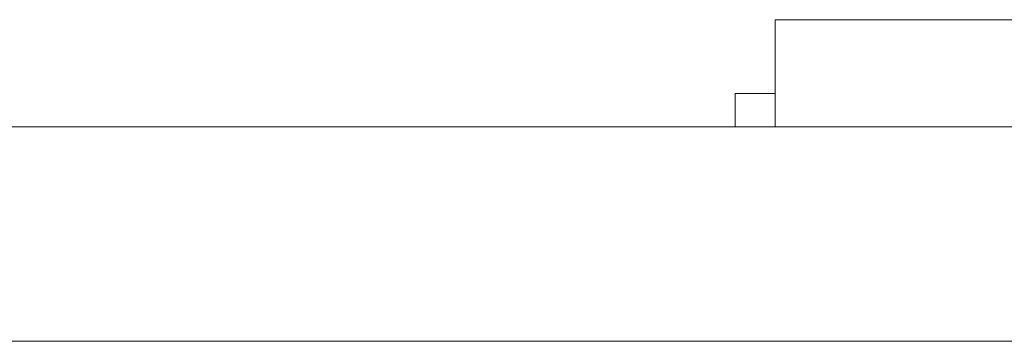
# Model space of a CAD drawing. Header units: inches. Extents: x -36 to 647, y 177 to 609.
# Tile 69 of 256: x 53.35 to 60.7, y 456.47 to 458.87. Entities that reach past the tile are written whole.
import ezdxf

# ---------------------------------------------------------------- set-up
doc = ezdxf.new("R2010")
doc.units = ezdxf.units.IN
doc.header["$MEASUREMENT"] = 0
doc.layers.add('1', color=7, linetype='Continuous')

# ---------------------------------------------------------------- blocks, each defined once
blk = doc.blocks.new('block 2247')
at = {"layer": '1', "color": 155, "lineweight": 18, "true_color": 0x4c7299}
blk.add_lwpolyline([(58.9921, 458.8689), (63.9921, 458.8689)], dxfattribs=at)
blk = doc.blocks.new('block 2248')
at = {"layer": '1', "color": 155, "lineweight": 18, "true_color": 0x4c7299}
blk.add_lwpolyline([(58.6921, 458.3189), (58.9921, 458.3189)], dxfattribs=at)
blk = doc.blocks.new('block 2267')
at = {"layer": '1', "color": 155, "lineweight": 18, "true_color": 0x4c7299}
blk.add_lwpolyline([(152.954, 458.0689), (21.3896, 458.0689)], dxfattribs=at)
blk = doc.blocks.new('block 2535')
at = {"layer": '1', "color": 155, "lineweight": 18, "true_color": 0x4c7299}
blk.add_lwpolyline([(58.9921, 458.8689), (58.9921, 458.0689)], dxfattribs=at)
blk = doc.blocks.new('block 2537')
at = {"layer": '1', "color": 155, "lineweight": 18, "true_color": 0x4c7299}
blk.add_lwpolyline([(58.6921, 458.3189), (58.6921, 458.0689)], dxfattribs=at)
blk = doc.blocks.new('block 2583')
at = {"layer": '1', "color": 155, "lineweight": 18, "true_color": 0x4c7299}
blk.add_lwpolyline([(152.954, 456.4689), (21.3896, 456.4689)], dxfattribs=at)
blk = doc.blocks.new('block 2794')
at = {"layer": '1', "color": 18, "lineweight": 13, "true_color": 0x4c0000}
blk.add_lwpolyline([(152.954, 458.0689), (21.3896, 458.0689)], dxfattribs=at)
blk = doc.blocks.new('block 2830')
at = {"layer": '1', "color": 18, "lineweight": 13, "true_color": 0x4c0000}
blk.add_lwpolyline([(152.954, 458.0689), (21.3896, 458.0689)], dxfattribs=at)
blk = doc.blocks.new('block 2949')
at = {"layer": '1', "color": 18, "lineweight": 13, "true_color": 0x4c0000}
blk.add_lwpolyline([(10.0509, 458.0689), (141.6153, 458.0689)], dxfattribs=at)
blk = doc.blocks.new('block 2950')
at = {"layer": '1', "color": 18, "lineweight": 13, "true_color": 0x4c0000}
blk.add_lwpolyline([(10.0509, 458.0689), (141.6153, 458.0689)], dxfattribs=at)
blk = doc.blocks.new('block 3030')
at = {"layer": '1', "color": 18, "lineweight": 13, "true_color": 0x4c0000}
blk.add_lwpolyline([(58.0469, 458.0689), (58.4469, 458.0689)], dxfattribs=at)
blk = doc.blocks.new('block 3040')
at = {"layer": '1', "color": 18, "lineweight": 13, "true_color": 0x4c0000}
blk.add_lwpolyline([(58.0469, 458.0689), (58.4469, 458.0689)], dxfattribs=at)
blk = doc.blocks.new('block 7542')
at = {"layer": '1', "color": 18, "lineweight": 13, "true_color": 0x4c0000}
blk.add_open_spline([(277.6797, 458.0689), (277.6797, 458.0689), (202.8704, 458.0689), (202.8704, 458.0689), (202.8704, 458.0689), (165.4658, 458.0689), (165.4658, 458.0689), (165.4658, 458.0689), (160.7902, 458.0689), (160.7902, 458.0689), (160.7902, 458.0689), (158.4524, 458.0689), (158.4524, 458.0689), (158.4524, 458.0689), (157.2662, 458.0689), (157.2662, 458.0689), (157.2662, 458.0689), (153.2884, 458.0689), (153.2884, 458.0689), (153.2884, 458.0689), (152.2514, 458.0689), (152.2514, 458.0689), (152.2514, 458.0689), (149.9136, 458.0689), (149.9136, 458.0689), (149.9136, 458.0689), (131.2113, 458.0689), (131.2113, 458.0689), (131.2113, 458.0689), (56.402, 458.0689), (56.402, 458.0689), (56.402, 458.0689), (37.6997, 458.0689), (37.6997, 458.0689), (37.6997, 458.0689), (28.3485, 458.0689), (28.3485, 458.0689), (28.3485, 458.0689), (23.673, 458.0689), (23.673, 458.0689), (23.673, 458.0689), (21.3896, 458.0689), (21.3896, 458.0689), (21.3896, 458.0689), (20.5239, 458.0689), (20.5239, 458.0689), (20.5239, 458.0689), (5.6337, 458.0689), (5.6337, 458.0689), (5.6337, 458.0689), (4.2572, 458.0689), (4.2572, 458.0689), (4.2572, 458.0689), (1.9195, 458.0689), (1.9195, 458.0689), (1.9195, 458.0689), (-2.7561, 458.0689), (-2.7561, 458.0689), (-2.7561, 458.0689), (-12.1073, 458.0689), (-12.1073, 458.0689), (-12.1073, 458.0689), (-14.3267, 458.0689), (-14.3267, 458.0689), (-14.3267, 458.0689), (-13.5047, 458.0689), (-13.5047, 458.0689), (-13.5047, 458.0689), (-11.167, 458.0689), (-11.167, 458.0689), (-11.167, 458.0689), (-6.4914, 458.0689), (-6.4914, 458.0689), (-6.4914, 458.0689), (2.8598, 458.0689), (2.8598, 458.0689), (2.8598, 458.0689), (9.9828, 458.0689), (9.9828, 458.0689), (9.9828, 458.0689), (11.3987, 458.0689), (11.3987, 458.0689), (11.3987, 458.0689), (13.7365, 458.0689), (13.7365, 458.0689), (13.7365, 458.0689), (18.4121, 458.0689), (18.4121, 458.0689), (18.4121, 458.0689), (37.1144, 458.0689), (37.1144, 458.0689), (37.1144, 458.0689), (111.9237, 458.0689), (111.9237, 458.0689), (111.9237, 458.0689), (130.626, 458.0689), (130.626, 458.0689), (130.626, 458.0689), (139.9772, 458.0689), (139.9772, 458.0689), (139.9772, 458.0689), (143.0499, 458.0689), (143.0499, 458.0689), (143.0499, 458.0689), (145.3437, 458.0689), (145.3437, 458.0689), (145.3437, 458.0689), (146.1784, 458.0689), (146.1784, 458.0689), (146.1784, 458.0689), (183.583, 458.0689), (183.583, 458.0689), (183.583, 458.0689), (258.3923, 458.0689), (258.3923, 458.0689), (258.3923, 458.0689), (289.4917, 458.0689), (289.4917, 458.0689), (289.4917, 458.0689), (326.8964, 458.0689), (326.8964, 458.0689), (326.8964, 458.0689), (364.301, 458.0689), (364.301, 458.0689), (364.301, 458.0689), (383.0033, 458.0689), (383.0033, 458.0689), (383.0033, 458.0689), (387.6789, 458.0689), (387.6789, 458.0689), (387.6789, 458.0689), (390.0167, 458.0689), (390.0167, 458.0689), (390.0167, 458.0689), (391.2325, 458.0689), (391.2325, 458.0689), (391.2325, 458.0689), (395.2018, 458.0689), (395.2018, 458.0689), (395.2018, 458.0689), (396.2149, 458.0689), (396.2149, 458.0689), (396.2149, 458.0689), (398.5527, 458.0689), (398.5527, 458.0689), (398.5527, 458.0689), (473.3619, 458.0689), (473.3619, 458.0689), (473.3619, 458.0689), (510.7666, 458.0689), (510.7666, 458.0689), (510.7666, 458.0689), (520.1177, 458.0689), (520.1177, 458.0689), (520.1177, 458.0689), (524.7933, 458.0689), (524.7933, 458.0689), (524.7933, 458.0689), (527.1311, 458.0689), (527.1311, 458.0689), (527.1311, 458.0689), (527.9528, 458.0689), (527.9528, 458.0689), (527.9528, 458.0689), (535.6701, 458.0689), (535.6701, 458.0689), (535.6701, 458.0689), (545.0212, 458.0689), (545.0212, 458.0689), (545.0212, 458.0689), (545.6185, 458.0689), (545.6185, 458.0689), (545.6185, 458.0689), (536.2673, 458.0689), (536.2673, 458.0689), (536.2673, 458.0689), (531.6311, 458.0689), (531.6311, 458.0689), (531.6311, 458.0689), (530.7777, 458.0689), (530.7777, 458.0689), (530.7777, 458.0689), (528.4683, 458.0689), (528.4683, 458.0689), (528.4683, 458.0689), (525.3906, 458.0689), (525.3906, 458.0689), (525.3906, 458.0689), (520.715, 458.0689), (520.715, 458.0689), (520.715, 458.0689), (519.7844, 458.0689), (519.7844, 458.0689), (519.7844, 458.0689), (517.5884, 458.0689), (517.5884, 458.0689), (517.5884, 458.0689), (514.5138, 458.0689), (514.5138, 458.0689), (514.5138, 458.0689), (495.8115, 458.0689), (495.8115, 458.0689), (495.8115, 458.0689), (421.0023, 458.0689), (421.0023, 458.0689), (421.0023, 458.0689), (411.6511, 458.0689), (411.6511, 458.0689), (411.6511, 458.0689), (406.9755, 458.0689), (406.9755, 458.0689), (406.9755, 458.0689), (406.1388, 458.0689), (406.1388, 458.0689), (406.1388, 458.0689), (403.8462, 458.0689), (403.8462, 458.0689), (403.8462, 458.0689), (400.7729, 458.0689), (400.7729, 458.0689), (400.7729, 458.0689), (396.0974, 458.0689), (396.0974, 458.0689), (396.0974, 458.0689), (386.7462, 458.0689), (386.7462, 458.0689), (386.7462, 458.0689), (349.3416, 458.0689), (349.3416, 458.0689), (349.3416, 458.0689), (311.9369, 458.0689), (311.9369, 458.0689), (311.9369, 458.0689), (293.2346, 458.0689), (293.2346, 458.0689), (293.2346, 458.0689), (283.8835, 458.0689), (283.8835, 458.0689), (283.8835, 458.0689), (280.8066, 458.0689), (280.8066, 458.0689), (280.8066, 458.0689), (278.5024, 458.0689), (278.5024, 458.0689), (278.5024, 458.0689), (277.6797, 458.0689), (277.6797, 458.0689)], degree=3, knots=[0, 0, 0, 0, 1, 1, 1, 2, 2, 2, 3, 3, 3, 4, 4, 4, 5, 5, 5, 6, 6, 6, 7, 7, 7, 8, 8, 8, 9, 9, 9, 10, 10, 10, 11, 11, 11, 12, 12, 12, 13, 13, 13, 14, 14, 14, 15, 15, 15, 16, 16, 16, 17, 17, 17, 18, 18, 18, 19, 19, 19, 20, 20, 20, 21, 21, 21, 22, 22, 22, 23, 23, 23, 24, 24, 24, 25, 25, 25, 26, 26, 26, 27, 27, 27, 28, 28, 28, 29, 29, 29, 30, 30, 30, 31, 31, 31, 32, 32, 32, 33, 33, 33, 34, 34, 34, 35, 35, 35, 36, 36, 36, 37, 37, 37, 38, 38, 38, 39, 39, 39, 40, 40, 40, 41, 41, 41, 42, 42, 42, 43, 43, 43, 44, 44, 44, 45, 45, 45, 46, 46, 46, 47, 47, 47, 48, 48, 48, 49, 49, 49, 50, 50, 50, 51, 51, 51, 52, 52, 52, 53, 53, 53, 54, 54, 54, 55, 55, 55, 56, 56, 56, 57, 57, 57, 58, 58, 58, 59, 59, 59, 60, 60, 60, 61, 61, 61, 62, 62, 62, 63, 63, 63, 64, 64, 64, 65, 65, 65, 66, 66, 66, 67, 67, 67, 68, 68, 68, 69, 69, 69, 70, 70, 70, 71, 71, 71, 72, 72, 72, 73, 73, 73, 74, 74, 74, 75, 75, 75, 76, 76, 76, 77, 77, 77, 78, 78, 78, 79, 79, 79, 80, 80, 80, 81, 81, 81, 82, 82, 82, 82], dxfattribs=at)
blk = doc.blocks.new('block 7560')
at = {"layer": '1', "color": 18, "lineweight": 13, "true_color": 0x4c0000}
blk.add_open_spline([(59.9672, 458.0689), (60.0637, 458.0689), (60.1602, 458.0689), (60.2568, 458.0689), (60.1602, 458.0689), (60.0637, 458.0689), (59.9672, 458.0689), (59.7262, 458.0689), (59.4852, 458.0689), (59.2442, 458.0689), (59.2085, 458.0689), (59.1728, 458.0689), (59.1371, 458.0689), (58.9603, 458.0689), (58.7835, 458.0689), (58.6068, 458.0689), (58.8068, 458.0689), (59.0068, 458.0689), (59.2068, 458.0689), (59.0068, 458.0689), (58.8068, 458.0689), (58.6068, 458.0689), (58.7835, 458.0689), (58.9603, 458.0689), (59.1371, 458.0689), (59.1728, 458.0689), (59.2085, 458.0689), (59.2442, 458.0689), (59.4852, 458.0689), (59.7262, 458.0689), (59.9672, 458.0689)], degree=3, knots=[0, 0, 0, 0, 1, 1, 1, 2, 2, 2, 3, 3, 3, 4, 4, 4, 5, 5, 5, 6, 6, 6, 7, 7, 7, 8, 8, 8, 9, 9, 9, 10, 10, 10, 10], dxfattribs=at)
blk = doc.blocks.new('block 7578')
at = {"layer": '1', "color": 18, "lineweight": 13, "true_color": 0x4c0000}
blk.add_open_spline([(59.9672, 458.0689), (60.0637, 458.0689), (60.1602, 458.0689), (60.2568, 458.0689), (60.1602, 458.0689), (60.0637, 458.0689), (59.9672, 458.0689), (59.7262, 458.0689), (59.4852, 458.0689), (59.2442, 458.0689), (59.2085, 458.0689), (59.1728, 458.0689), (59.1371, 458.0689), (58.9603, 458.0689), (58.7835, 458.0689), (58.6068, 458.0689), (58.8068, 458.0689), (59.0068, 458.0689), (59.2068, 458.0689), (59.0068, 458.0689), (58.8068, 458.0689), (58.6068, 458.0689), (58.7835, 458.0689), (58.9603, 458.0689), (59.1371, 458.0689), (59.1728, 458.0689), (59.2085, 458.0689), (59.2442, 458.0689), (59.4852, 458.0689), (59.7262, 458.0689), (59.9672, 458.0689)], degree=3, knots=[0, 0, 0, 0, 1, 1, 1, 2, 2, 2, 3, 3, 3, 4, 4, 4, 5, 5, 5, 6, 6, 6, 7, 7, 7, 8, 8, 8, 9, 9, 9, 10, 10, 10, 10], dxfattribs=at)
blk = doc.blocks.new('block 7632')
at = {"layer": '1', "color": 18, "lineweight": 13, "true_color": 0x4c0000}
blk.add_open_spline([(59.9672, 458.0689), (60.0637, 458.0689), (60.1602, 458.0689), (60.2568, 458.0689), (60.1602, 458.0689), (60.0637, 458.0689), (59.9672, 458.0689), (59.7262, 458.0689), (59.4852, 458.0689), (59.2442, 458.0689), (59.2085, 458.0689), (59.1728, 458.0689), (59.1371, 458.0689), (58.9603, 458.0689), (58.7835, 458.0689), (58.6068, 458.0689), (58.8068, 458.0689), (59.0068, 458.0689), (59.2068, 458.0689), (59.0068, 458.0689), (58.8068, 458.0689), (58.6068, 458.0689), (58.7835, 458.0689), (58.9603, 458.0689), (59.1371, 458.0689), (59.1728, 458.0689), (59.2085, 458.0689), (59.2442, 458.0689), (59.4852, 458.0689), (59.7262, 458.0689), (59.9672, 458.0689)], degree=3, knots=[0, 0, 0, 0, 1, 1, 1, 2, 2, 2, 3, 3, 3, 4, 4, 4, 5, 5, 5, 6, 6, 6, 7, 7, 7, 8, 8, 8, 9, 9, 9, 10, 10, 10, 10], dxfattribs=at)
blk = doc.blocks.new('block 7782')
at = {"layer": '1', "color": 18, "lineweight": 13, "true_color": 0x4c0000}
blk.add_open_spline([(59.9672, 458.0689), (60.0637, 458.0689), (60.1602, 458.0689), (60.2568, 458.0689), (60.1602, 458.0689), (60.0637, 458.0689), (59.9672, 458.0689), (59.7262, 458.0689), (59.4852, 458.0689), (59.2442, 458.0689), (59.2085, 458.0689), (59.1728, 458.0689), (59.1371, 458.0689), (58.9603, 458.0689), (58.7835, 458.0689), (58.6068, 458.0689), (58.8068, 458.0689), (59.0068, 458.0689), (59.2068, 458.0689), (59.0068, 458.0689), (58.8068, 458.0689), (58.6068, 458.0689), (58.7835, 458.0689), (58.9603, 458.0689), (59.1371, 458.0689), (59.1728, 458.0689), (59.2085, 458.0689), (59.2442, 458.0689), (59.4852, 458.0689), (59.7262, 458.0689), (59.9672, 458.0689)], degree=3, knots=[0, 0, 0, 0, 1, 1, 1, 2, 2, 2, 3, 3, 3, 4, 4, 4, 5, 5, 5, 6, 6, 6, 7, 7, 7, 8, 8, 8, 9, 9, 9, 10, 10, 10, 10], dxfattribs=at)
blk = doc.blocks.new('block 7926')
at = {"layer": '1', "color": 18, "lineweight": 13, "true_color": 0x4c0000}
blk.add_open_spline([(277.6797, 458.0689), (277.6797, 458.0689), (202.8704, 458.0689), (202.8704, 458.0689), (202.8704, 458.0689), (165.4658, 458.0689), (165.4658, 458.0689), (165.4658, 458.0689), (160.7902, 458.0689), (160.7902, 458.0689), (160.7902, 458.0689), (158.4524, 458.0689), (158.4524, 458.0689), (158.4524, 458.0689), (157.2662, 458.0689), (157.2662, 458.0689), (157.2662, 458.0689), (153.2884, 458.0689), (153.2884, 458.0689), (153.2884, 458.0689), (152.2514, 458.0689), (152.2514, 458.0689), (152.2514, 458.0689), (149.9136, 458.0689), (149.9136, 458.0689), (149.9136, 458.0689), (131.2113, 458.0689), (131.2113, 458.0689), (131.2113, 458.0689), (56.402, 458.0689), (56.402, 458.0689), (56.402, 458.0689), (37.6997, 458.0689), (37.6997, 458.0689), (37.6997, 458.0689), (28.3485, 458.0689), (28.3485, 458.0689), (28.3485, 458.0689), (23.673, 458.0689), (23.673, 458.0689), (23.673, 458.0689), (21.3896, 458.0689), (21.3896, 458.0689), (21.3896, 458.0689), (20.5239, 458.0689), (20.5239, 458.0689), (20.5239, 458.0689), (5.6337, 458.0689), (5.6337, 458.0689), (5.6337, 458.0689), (4.2572, 458.0689), (4.2572, 458.0689), (4.2572, 458.0689), (1.9195, 458.0689), (1.9195, 458.0689), (1.9195, 458.0689), (-2.7561, 458.0689), (-2.7561, 458.0689), (-2.7561, 458.0689), (-12.1073, 458.0689), (-12.1073, 458.0689), (-12.1073, 458.0689), (-14.3267, 458.0689), (-14.3267, 458.0689), (-14.3267, 458.0689), (-13.5047, 458.0689), (-13.5047, 458.0689), (-13.5047, 458.0689), (-11.167, 458.0689), (-11.167, 458.0689), (-11.167, 458.0689), (-6.4914, 458.0689), (-6.4914, 458.0689), (-6.4914, 458.0689), (2.8598, 458.0689), (2.8598, 458.0689), (2.8598, 458.0689), (9.9828, 458.0689), (9.9828, 458.0689), (9.9828, 458.0689), (11.3987, 458.0689), (11.3987, 458.0689), (11.3987, 458.0689), (13.7365, 458.0689), (13.7365, 458.0689), (13.7365, 458.0689), (18.4121, 458.0689), (18.4121, 458.0689), (18.4121, 458.0689), (37.1144, 458.0689), (37.1144, 458.0689), (37.1144, 458.0689), (111.9237, 458.0689), (111.9237, 458.0689), (111.9237, 458.0689), (130.626, 458.0689), (130.626, 458.0689), (130.626, 458.0689), (139.9772, 458.0689), (139.9772, 458.0689), (139.9772, 458.0689), (143.0499, 458.0689), (143.0499, 458.0689), (143.0499, 458.0689), (145.3437, 458.0689), (145.3437, 458.0689), (145.3437, 458.0689), (146.1784, 458.0689), (146.1784, 458.0689), (146.1784, 458.0689), (183.583, 458.0689), (183.583, 458.0689), (183.583, 458.0689), (258.3923, 458.0689), (258.3923, 458.0689), (258.3923, 458.0689), (289.4917, 458.0689), (289.4917, 458.0689), (289.4917, 458.0689), (326.8964, 458.0689), (326.8964, 458.0689), (326.8964, 458.0689), (364.301, 458.0689), (364.301, 458.0689), (364.301, 458.0689), (383.0033, 458.0689), (383.0033, 458.0689), (383.0033, 458.0689), (387.6789, 458.0689), (387.6789, 458.0689), (387.6789, 458.0689), (390.0167, 458.0689), (390.0167, 458.0689), (390.0167, 458.0689), (391.2325, 458.0689), (391.2325, 458.0689), (391.2325, 458.0689), (395.2018, 458.0689), (395.2018, 458.0689), (395.2018, 458.0689), (396.2149, 458.0689), (396.2149, 458.0689), (396.2149, 458.0689), (398.5527, 458.0689), (398.5527, 458.0689), (398.5527, 458.0689), (473.3619, 458.0689), (473.3619, 458.0689), (473.3619, 458.0689), (510.7666, 458.0689), (510.7666, 458.0689), (510.7666, 458.0689), (520.1177, 458.0689), (520.1177, 458.0689), (520.1177, 458.0689), (524.7933, 458.0689), (524.7933, 458.0689), (524.7933, 458.0689), (527.1311, 458.0689), (527.1311, 458.0689), (527.1311, 458.0689), (527.9528, 458.0689), (527.9528, 458.0689), (527.9528, 458.0689), (535.6701, 458.0689), (535.6701, 458.0689), (535.6701, 458.0689), (545.0212, 458.0689), (545.0212, 458.0689), (545.0212, 458.0689), (545.6185, 458.0689), (545.6185, 458.0689), (545.6185, 458.0689), (536.2673, 458.0689), (536.2673, 458.0689), (536.2673, 458.0689), (531.6311, 458.0689), (531.6311, 458.0689), (531.6311, 458.0689), (530.7777, 458.0689), (530.7777, 458.0689), (530.7777, 458.0689), (528.4683, 458.0689), (528.4683, 458.0689), (528.4683, 458.0689), (525.3906, 458.0689), (525.3906, 458.0689), (525.3906, 458.0689), (520.715, 458.0689), (520.715, 458.0689), (520.715, 458.0689), (519.7844, 458.0689), (519.7844, 458.0689), (519.7844, 458.0689), (517.5884, 458.0689), (517.5884, 458.0689), (517.5884, 458.0689), (514.5138, 458.0689), (514.5138, 458.0689), (514.5138, 458.0689), (495.8115, 458.0689), (495.8115, 458.0689), (495.8115, 458.0689), (421.0023, 458.0689), (421.0023, 458.0689), (421.0023, 458.0689), (411.6511, 458.0689), (411.6511, 458.0689), (411.6511, 458.0689), (406.9755, 458.0689), (406.9755, 458.0689), (406.9755, 458.0689), (406.1388, 458.0689), (406.1388, 458.0689), (406.1388, 458.0689), (403.8462, 458.0689), (403.8462, 458.0689), (403.8462, 458.0689), (400.7729, 458.0689), (400.7729, 458.0689), (400.7729, 458.0689), (396.0974, 458.0689), (396.0974, 458.0689), (396.0974, 458.0689), (386.7462, 458.0689), (386.7462, 458.0689), (386.7462, 458.0689), (349.3416, 458.0689), (349.3416, 458.0689), (349.3416, 458.0689), (311.9369, 458.0689), (311.9369, 458.0689), (311.9369, 458.0689), (293.2346, 458.0689), (293.2346, 458.0689), (293.2346, 458.0689), (283.8835, 458.0689), (283.8835, 458.0689), (283.8835, 458.0689), (280.8066, 458.0689), (280.8066, 458.0689), (280.8066, 458.0689), (278.5024, 458.0689), (278.5024, 458.0689), (278.5024, 458.0689), (277.6797, 458.0689), (277.6797, 458.0689)], degree=3, knots=[0, 0, 0, 0, 1, 1, 1, 2, 2, 2, 3, 3, 3, 4, 4, 4, 5, 5, 5, 6, 6, 6, 7, 7, 7, 8, 8, 8, 9, 9, 9, 10, 10, 10, 11, 11, 11, 12, 12, 12, 13, 13, 13, 14, 14, 14, 15, 15, 15, 16, 16, 16, 17, 17, 17, 18, 18, 18, 19, 19, 19, 20, 20, 20, 21, 21, 21, 22, 22, 22, 23, 23, 23, 24, 24, 24, 25, 25, 25, 26, 26, 26, 27, 27, 27, 28, 28, 28, 29, 29, 29, 30, 30, 30, 31, 31, 31, 32, 32, 32, 33, 33, 33, 34, 34, 34, 35, 35, 35, 36, 36, 36, 37, 37, 37, 38, 38, 38, 39, 39, 39, 40, 40, 40, 41, 41, 41, 42, 42, 42, 43, 43, 43, 44, 44, 44, 45, 45, 45, 46, 46, 46, 47, 47, 47, 48, 48, 48, 49, 49, 49, 50, 50, 50, 51, 51, 51, 52, 52, 52, 53, 53, 53, 54, 54, 54, 55, 55, 55, 56, 56, 56, 57, 57, 57, 58, 58, 58, 59, 59, 59, 60, 60, 60, 61, 61, 61, 62, 62, 62, 63, 63, 63, 64, 64, 64, 65, 65, 65, 66, 66, 66, 67, 67, 67, 68, 68, 68, 69, 69, 69, 70, 70, 70, 71, 71, 71, 72, 72, 72, 73, 73, 73, 74, 74, 74, 75, 75, 75, 76, 76, 76, 77, 77, 77, 78, 78, 78, 79, 79, 79, 80, 80, 80, 81, 81, 81, 82, 82, 82, 82], dxfattribs=at)
blk = doc.blocks.new('block 8023')
at = {"layer": '1', "color": 18, "lineweight": 13, "true_color": 0x4c0000}
blk.add_open_spline([(58.7404, 458.0689), (58.848, 458.0689), (58.9556, 458.0689), (59.0633, 458.0689), (58.9556, 458.0689), (58.848, 458.0689), (58.7404, 458.0689)], degree=3, knots=[0, 0, 0, 0, 1, 1, 1, 2, 2, 2, 2], dxfattribs=at)
blk = doc.blocks.new('block 8026')
at = {"layer": '1', "color": 18, "lineweight": 13, "true_color": 0x4c0000}
blk.add_open_spline([(57.159, 458.0689), (57.2588, 458.0689), (57.3585, 458.0689), (57.4582, 458.0689), (57.5217, 458.0689), (57.5715, 458.0689), (57.6073, 458.0689), (57.6433, 458.0689), (57.6705, 458.0689), (57.6891, 458.0689), (57.7079, 458.0689), (57.7171, 458.0689), (57.7171, 458.0689), (57.7171, 458.0689), (57.699, 458.0689), (57.663, 458.0689), (57.6269, 458.0689), (57.5699, 458.0689), (57.4919, 458.0689), (57.3809, 458.0689), (57.27, 458.0689), (57.159, 458.0689)], degree=3, knots=[0, 0, 0, 0, 1, 1, 1, 2, 2, 2, 3, 3, 3, 4, 4, 4, 5, 5, 5, 6, 6, 6, 7, 7, 7, 7], dxfattribs=at)
blk = doc.blocks.new('block 8030')
at = {"layer": '1', "color": 18, "lineweight": 13, "true_color": 0x4c0000}
blk.add_open_spline([(59.5019, 458.0689), (59.4544, 458.0689), (59.4069, 458.0689), (59.3593, 458.0689), (59.2235, 458.0689), (59.0876, 458.0689), (58.9517, 458.0689), (59.002, 458.0689), (59.0522, 458.0689), (59.1024, 458.0689), (59.1935, 458.0689), (59.2846, 458.0689), (59.3758, 458.0689), (59.3976, 458.0689), (59.4161, 458.0689), (59.4309, 458.0689), (59.4473, 458.0689), (59.4662, 458.0689), (59.4877, 458.0689), (59.5833, 458.0689), (59.6771, 458.0689), (59.7718, 458.0689), (59.8192, 458.0689), (59.8665, 458.0689), (59.9139, 458.0689), (59.7766, 458.0689), (59.6392, 458.0689), (59.5019, 458.0689)], degree=3, knots=[0, 0, 0, 0, 1, 1, 1, 2, 2, 2, 3, 3, 3, 4, 4, 4, 5, 5, 5, 6, 6, 6, 7, 7, 7, 8, 8, 8, 9, 9, 9, 9], dxfattribs=at)
blk = doc.blocks.new('block 8033')
at = {"layer": '1', "color": 18, "lineweight": 13, "true_color": 0x4c0000}
blk.add_open_spline([(59.1899, 458.0689), (59.1477, 458.0689), (59.1055, 458.0689), (59.0633, 458.0689), (58.9141, 458.0689), (58.765, 458.0689), (58.6159, 458.0689), (58.7727, 458.0689), (58.9296, 458.0689), (59.0865, 458.0689), (59.1209, 458.0689), (59.1554, 458.0689), (59.1899, 458.0689), (59.2363, 458.0689), (59.2827, 458.0689), (59.3292, 458.0689), (59.2827, 458.0689), (59.2363, 458.0689), (59.1899, 458.0689)], degree=3, knots=[0, 0, 0, 0, 1, 1, 1, 2, 2, 2, 3, 3, 3, 4, 4, 4, 5, 5, 5, 6, 6, 6, 6], dxfattribs=at)
blk = doc.blocks.new('block 8046')
at = {"layer": '1', "color": 18, "lineweight": 13, "true_color": 0x4c0000}
blk.add_open_spline([(55.2733, 458.0689), (55.4399, 458.0689), (55.6066, 458.0689), (55.7733, 458.0689)], degree=3, dxfattribs=at)
blk = doc.blocks.new('block 8047')
at = {"layer": '1', "color": 18, "lineweight": 13, "true_color": 0x4c0000}
blk.add_open_spline([(55.2733, 458.0689), (55.4399, 458.0689), (55.6066, 458.0689), (55.7733, 458.0689)], degree=3, dxfattribs=at)
blk = doc.blocks.new('block 8051')
at = {"layer": '1', "color": 18, "lineweight": 13, "true_color": 0x4c0000}
blk.add_open_spline([(59.9356, 458.0689), (59.8934, 458.0689), (59.8512, 458.0689), (59.809, 458.0689), (59.7784, 458.0689), (59.7386, 458.0689), (59.689, 458.0689), (59.6392, 458.0689), (59.5951, 458.0689), (59.5557, 458.0689), (59.6264, 458.0689), (59.6884, 458.0689), (59.7415, 458.0689), (59.7945, 458.0689), (59.8319, 458.0689), (59.8538, 458.0689), (59.8811, 458.0689), (59.9083, 458.0689), (59.9356, 458.0689)], degree=3, knots=[0, 0, 0, 0, 1, 1, 1, 2, 2, 2, 3, 3, 3, 4, 4, 4, 5, 5, 5, 6, 6, 6, 6], dxfattribs=at)
blk = doc.blocks.new('block 8061')
at = {"layer": '1', "color": 18, "lineweight": 13, "true_color": 0x4c0000}
blk.add_open_spline([(57.5858, 458.0689), (57.371, 458.0689), (57.1562, 458.0689), (56.9413, 458.0689), (56.9868, 458.0689), (57.0323, 458.0689), (57.0777, 458.0689), (57.2471, 458.0689), (57.4164, 458.0689), (57.5858, 458.0689)], degree=3, knots=[0, 0, 0, 0, 1, 1, 1, 2, 2, 2, 3, 3, 3, 3], dxfattribs=at)
blk = doc.blocks.new('block 8063')
at = {"layer": '1', "color": 18, "lineweight": 13, "true_color": 0x4c0000}
blk.add_open_spline([(57.8846, 458.0689), (57.9735, 458.0689), (58.0623, 458.0689), (58.1511, 458.0689), (58.2392, 458.0689), (58.302, 458.0689), (58.3389, 458.0689), (58.376, 458.0689), (58.3946, 458.0689), (58.3946, 458.0689), (58.3946, 458.0689), (58.3837, 458.0689), (58.3618, 458.0689), (58.3398, 458.0689), (58.3112, 458.0689), (58.2756, 458.0689), (58.2526, 458.0689), (58.2102, 458.0689), (58.1484, 458.0689), (58.0605, 458.0689), (57.9726, 458.0689), (57.8847, 458.0689)], degree=3, knots=[0, 0, 0, 0, 1, 1, 1, 2, 2, 2, 3, 3, 3, 4, 4, 4, 5, 5, 5, 6, 6, 6, 7, 7, 7, 7], dxfattribs=at)
blk = doc.blocks.new('block 8065')
at = {"layer": '1', "color": 18, "lineweight": 13, "true_color": 0x4c0000}
blk.add_open_spline([(58.8664, 458.0689), (58.6048, 458.0689), (58.3432, 458.0689), (58.0816, 458.0689), (58.3351, 458.0689), (58.5885, 458.0689), (58.842, 458.0689), (58.6349, 458.0689), (58.4278, 458.0689), (58.2207, 458.0689), (58.4147, 458.0689), (58.6087, 458.0689), (58.8027, 458.0689), (58.6087, 458.0689), (58.4147, 458.0689), (58.2207, 458.0689), (58.436, 458.0689), (58.6512, 458.0689), (58.8665, 458.0689)], degree=3, knots=[0, 0, 0, 0, 1, 1, 1, 2, 2, 2, 3, 3, 3, 4, 4, 4, 5, 5, 5, 6, 6, 6, 6], dxfattribs=at)
blk = doc.blocks.new('block 8068')
at = {"layer": '1', "color": 18, "lineweight": 13, "true_color": 0x4c0000}
blk.add_open_spline([(60.6346, 458.0689), (60.5049, 458.0689), (60.3752, 458.0689), (60.2455, 458.0689), (60.3752, 458.0689), (60.5049, 458.0689), (60.6347, 458.0689)], degree=3, knots=[0, 0, 0, 0, 1, 1, 1, 2, 2, 2, 2], dxfattribs=at)
blk = doc.blocks.new('block 8072')
at = {"layer": '1', "color": 18, "lineweight": 13, "true_color": 0x4c0000}
blk.add_open_spline([(55.2718, 458.0689), (55.4384, 458.0689), (55.6051, 458.0689), (55.7718, 458.0689)], degree=3, dxfattribs=at)
blk = doc.blocks.new('block 8079')
at = {"layer": '1', "color": 18, "lineweight": 13, "true_color": 0x4c0000}
blk.add_open_spline([(57.8847, 458.0689), (57.8391, 458.0689), (57.7936, 458.0689), (57.748, 458.0689), (57.8777, 458.0689), (58.0074, 458.0689), (58.1371, 458.0689), (58.2054, 458.0689), (58.2579, 458.0689), (58.2941, 458.0689), (58.3447, 458.0689), (58.3869, 458.0689), (58.4212, 458.0689), (58.4555, 458.0689), (58.4829, 458.0689), (58.504, 458.0689), (58.5252, 458.0689), (58.5352, 458.0689), (58.5352, 458.0689), (58.5352, 458.0689), (58.5072, 458.0689), (58.4515, 458.0689), (58.3959, 458.0689), (58.2948, 458.0689), (58.149, 458.0689), (58.0609, 458.0689), (57.9728, 458.0689), (57.8846, 458.0689)], degree=3, knots=[0, 0, 0, 0, 1, 1, 1, 2, 2, 2, 3, 3, 3, 4, 4, 4, 5, 5, 5, 6, 6, 6, 7, 7, 7, 8, 8, 8, 9, 9, 9, 9], dxfattribs=at)
blk = doc.blocks.new('block 8088')
at = {"layer": '1', "color": 18, "lineweight": 13, "true_color": 0x4c0000}
blk.add_open_spline([(60.149, 458.0689), (60.3209, 458.0689), (60.4929, 458.0689), (60.6648, 458.0689), (60.433, 458.0689), (60.2013, 458.0689), (59.9696, 458.0689), (59.9687, 458.0689), (59.9736, 458.0689), (59.9841, 458.0689), (60.0024, 458.0689), (60.0306, 458.0689), (60.0696, 458.0689), (60.1087, 458.0689), (60.1652, 458.0689), (60.2386, 458.0689), (60.353, 458.0689), (60.4302, 458.0689), (60.4705, 458.0689), (60.5109, 458.0689), (60.5308, 458.0689), (60.5308, 458.0689), (60.5308, 458.0689), (60.5125, 458.0689), (60.4759, 458.0689), (60.4395, 458.0689), (60.3914, 458.0689), (60.3328, 458.0689), (60.2704, 458.0689), (60.2208, 458.0689), (60.1834, 458.0689), (60.1459, 458.0689), (60.1272, 458.0689), (60.1267, 458.0689), (60.0825, 458.0689), (60.0383, 458.0689), (59.994, 458.0689), (60.0032, 458.0689), (60.0374, 458.0689), (60.0965, 458.0689), (60.1559, 458.0689), (60.2356, 458.0689), (60.3355, 458.0689), (60.4364, 458.0689), (60.5163, 458.0689), (60.5752, 458.0689), (60.6341, 458.0689), (60.6634, 458.0689), (60.6634, 458.0689), (60.6634, 458.0689), (60.6548, 458.0689), (60.6376, 458.0689), (60.6204, 458.0689), (60.5919, 458.0689), (60.5518, 458.0689), (60.5118, 458.0689), (60.4455, 458.0689), (60.3527, 458.0689), (60.2755, 458.0689), (60.2254, 458.0689), (60.2036, 458.0689), (60.1817, 458.0689), (60.1633, 458.0689), (60.149, 458.0689)], degree=3, knots=[0, 0, 0, 0, 1, 1, 1, 2, 2, 2, 3, 3, 3, 4, 4, 4, 5, 5, 5, 6, 6, 6, 7, 7, 7, 8, 8, 8, 9, 9, 9, 10, 10, 10, 11, 11, 11, 12, 12, 12, 13, 13, 13, 14, 14, 14, 15, 15, 15, 16, 16, 16, 17, 17, 17, 18, 18, 18, 19, 19, 19, 20, 20, 20, 21, 21, 21, 21], dxfattribs=at)
blk = doc.blocks.new('block 8094')
at = {"layer": '1', "color": 18, "lineweight": 13, "true_color": 0x4c0000}
blk.add_open_spline([(57.159, 458.0689), (57.1126, 458.0689), (57.0661, 458.0689), (57.0197, 458.0689), (57.1752, 458.0689), (57.3307, 458.0689), (57.4862, 458.0689), (57.5798, 458.0689), (57.6511, 458.0689), (57.6998, 458.0689), (57.7489, 458.0689), (57.7875, 458.0689), (57.8169, 458.0689), (57.8463, 458.0689), (57.8605, 458.0689), (57.8605, 458.0689), (57.8605, 458.0689), (57.8365, 458.0689), (57.7881, 458.0689), (57.7398, 458.0689), (57.6651, 458.0689), (57.5642, 458.0689), (57.6011, 458.0689), (57.6291, 458.0689), (57.6482, 458.0689), (57.6888, 458.0689), (57.7273, 458.0689), (57.7636, 458.0689), (57.8253, 458.0689), (57.8856, 458.0689), (57.9466, 458.0689), (57.8883, 458.0689), (57.83, 458.0689), (57.7717, 458.0689), (57.7253, 458.0689), (57.6789, 458.0689), (57.6326, 458.0689), (57.5922, 458.0689), (57.5583, 458.0689), (57.5319, 458.0689), (57.5057, 458.0689), (57.4822, 458.0689), (57.4615, 458.0689), (57.4406, 458.0689), (57.4195, 458.0689), (57.398, 458.0689), (57.3821, 458.0689), (57.3563, 458.0689), (57.3205, 458.0689), (57.2667, 458.0689), (57.2129, 458.0689), (57.159, 458.0689)], degree=3, knots=[0, 0, 0, 0, 1, 1, 1, 2, 2, 2, 3, 3, 3, 4, 4, 4, 5, 5, 5, 6, 6, 6, 7, 7, 7, 8, 8, 8, 9, 9, 9, 10, 10, 10, 11, 11, 11, 12, 12, 12, 13, 13, 13, 14, 14, 14, 15, 15, 15, 16, 16, 16, 17, 17, 17, 17], dxfattribs=at)
blk = doc.blocks.new('block 8095')
at = {"layer": '1', "color": 18, "lineweight": 13, "true_color": 0x4c0000}
blk.add_open_spline([(55.2718, 458.0689), (55.4384, 458.0689), (55.6051, 458.0689), (55.7718, 458.0689)], degree=3, dxfattribs=at)
blk = doc.blocks.new('block 8262')
at = {"layer": '1', "color": 18, "lineweight": 13, "true_color": 0x4c0000}
blk.add_open_spline([(56.8567, 458.0689), (56.8613, 458.0689), (56.8671, 458.0689), (56.8671, 458.0689), (56.8671, 458.0689), (56.8754, 458.0689), (56.8754, 458.0689), (56.8754, 458.0689), (56.8861, 458.0689), (56.8861, 458.0689), (56.8861, 458.0689), (56.899, 458.0689), (56.899, 458.0689), (56.899, 458.0689), (56.914, 458.0689), (56.914, 458.0689), (56.914, 458.0689), (56.9307, 458.0689), (56.9307, 458.0689), (56.9307, 458.0689), (56.949, 458.0689), (56.949, 458.0689), (56.949, 458.0689), (56.9683, 458.0689), (56.9683, 458.0689), (56.9683, 458.0689), (56.9886, 458.0689), (56.9886, 458.0689), (56.9886, 458.0689), (57.0102, 458.0689), (57.0102, 458.0689), (57.0102, 458.0689), (57.0331, 458.0689), (57.0331, 458.0689), (57.0331, 458.0689), (57.057, 458.0689), (57.057, 458.0689), (57.057, 458.0689), (57.1068, 458.0689), (57.1068, 458.0689), (57.1068, 458.0689), (57.1565, 458.0689), (57.1565, 458.0689), (57.1565, 458.0689), (57.1805, 458.0689), (57.1805, 458.0689), (57.1805, 458.0689), (57.2034, 458.0689), (57.2034, 458.0689), (57.2034, 458.0689), (57.225, 458.0689), (57.225, 458.0689), (57.225, 458.0689), (57.2452, 458.0689), (57.2452, 458.0689), (57.2452, 458.0689), (57.2646, 458.0689), (57.2646, 458.0689), (57.2646, 458.0689), (57.2828, 458.0689), (57.2828, 458.0689), (57.2828, 458.0689), (57.2996, 458.0689), (57.2996, 458.0689), (57.2996, 458.0689), (57.3145, 458.0689), (57.3145, 458.0689), (57.3145, 458.0689), (57.3274, 458.0689), (57.3274, 458.0689), (57.3274, 458.0689), (57.3381, 458.0689), (57.3381, 458.0689), (57.3381, 458.0689), (57.3464, 458.0689), (57.3464, 458.0689), (57.3464, 458.0689), (57.3523, 458.0689), (57.3523, 458.0689), (57.3523, 458.0689), (57.3464, 458.0689), (57.3464, 458.0689), (57.3464, 458.0689), (57.3381, 458.0689), (57.3381, 458.0689), (57.3381, 458.0689), (57.3274, 458.0689), (57.3274, 458.0689), (57.3274, 458.0689), (57.3145, 458.0689), (57.3145, 458.0689), (57.3145, 458.0689), (57.2996, 458.0689), (57.2996, 458.0689), (57.2996, 458.0689), (57.2828, 458.0689), (57.2828, 458.0689), (57.2828, 458.0689), (57.2646, 458.0689), (57.2646, 458.0689), (57.2646, 458.0689), (57.2452, 458.0689), (57.2452, 458.0689), (57.2452, 458.0689), (57.225, 458.0689), (57.225, 458.0689), (57.225, 458.0689), (57.2034, 458.0689), (57.2034, 458.0689), (57.2034, 458.0689), (57.1805, 458.0689), (57.1805, 458.0689), (57.1805, 458.0689), (57.1565, 458.0689), (57.1565, 458.0689), (57.1565, 458.0689), (57.1068, 458.0689), (57.1068, 458.0689), (57.1068, 458.0689), (57.057, 458.0689), (57.057, 458.0689), (57.057, 458.0689), (57.0331, 458.0689), (57.0331, 458.0689), (57.0331, 458.0689), (57.0102, 458.0689), (57.0102, 458.0689), (57.0102, 458.0689), (56.9886, 458.0689), (56.9886, 458.0689), (56.9886, 458.0689), (56.9683, 458.0689), (56.9683, 458.0689), (56.9683, 458.0689), (56.949, 458.0689), (56.949, 458.0689), (56.949, 458.0689), (56.9307, 458.0689), (56.9307, 458.0689), (56.9307, 458.0689), (56.914, 458.0689), (56.914, 458.0689), (56.914, 458.0689), (56.899, 458.0689), (56.899, 458.0689), (56.899, 458.0689), (56.8861, 458.0689), (56.8861, 458.0689), (56.8861, 458.0689), (56.8754, 458.0689), (56.8754, 458.0689), (56.8754, 458.0689), (56.8671, 458.0689), (56.8671, 458.0689), (56.8671, 458.0689), (56.8613, 458.0689), (56.8613, 458.0689)], degree=3, knots=[0, 0, 0, 0, 1, 1, 1, 2, 2, 2, 3, 3, 3, 4, 4, 4, 5, 5, 5, 6, 6, 6, 7, 7, 7, 8, 8, 8, 9, 9, 9, 10, 10, 10, 11, 11, 11, 12, 12, 12, 13, 13, 13, 14, 14, 14, 15, 15, 15, 16, 16, 16, 17, 17, 17, 18, 18, 18, 19, 19, 19, 20, 20, 20, 21, 21, 21, 22, 22, 22, 23, 23, 23, 24, 24, 24, 25, 25, 25, 26, 26, 26, 27, 27, 27, 28, 28, 28, 29, 29, 29, 30, 30, 30, 31, 31, 31, 32, 32, 32, 33, 33, 33, 34, 34, 34, 35, 35, 35, 36, 36, 36, 37, 37, 37, 38, 38, 38, 39, 39, 39, 40, 40, 40, 41, 41, 41, 42, 42, 42, 43, 43, 43, 44, 44, 44, 45, 45, 45, 46, 46, 46, 47, 47, 47, 48, 48, 48, 49, 49, 49, 50, 50, 50, 51, 51, 51, 52, 52, 52, 52], dxfattribs=at)
blk = doc.blocks.new('block 8280')
at = {"layer": '1', "color": 18, "lineweight": 13, "true_color": 0x4c0000}
blk.add_open_spline([(53.99, 458.0689), (53.9946, 458.0689), (54.0004, 458.0689), (54.0004, 458.0689), (54.0004, 458.0689), (54.0087, 458.0689), (54.0087, 458.0689), (54.0087, 458.0689), (54.0194, 458.0689), (54.0194, 458.0689), (54.0194, 458.0689), (54.0323, 458.0689), (54.0323, 458.0689), (54.0323, 458.0689), (54.0473, 458.0689), (54.0473, 458.0689), (54.0473, 458.0689), (54.064, 458.0689), (54.064, 458.0689), (54.064, 458.0689), (54.0823, 458.0689), (54.0823, 458.0689), (54.0823, 458.0689), (54.1016, 458.0689), (54.1016, 458.0689), (54.1016, 458.0689), (54.1219, 458.0689), (54.1219, 458.0689), (54.1219, 458.0689), (54.1435, 458.0689), (54.1435, 458.0689), (54.1435, 458.0689), (54.1664, 458.0689), (54.1664, 458.0689), (54.1664, 458.0689), (54.1903, 458.0689), (54.1903, 458.0689), (54.1903, 458.0689), (54.2401, 458.0689), (54.2401, 458.0689), (54.2401, 458.0689), (54.2898, 458.0689), (54.2898, 458.0689), (54.2898, 458.0689), (54.3138, 458.0689), (54.3138, 458.0689), (54.3138, 458.0689), (54.3367, 458.0689), (54.3367, 458.0689), (54.3367, 458.0689), (54.3583, 458.0689), (54.3583, 458.0689), (54.3583, 458.0689), (54.3785, 458.0689), (54.3785, 458.0689), (54.3785, 458.0689), (54.3979, 458.0689), (54.3979, 458.0689), (54.3979, 458.0689), (54.4161, 458.0689), (54.4161, 458.0689), (54.4161, 458.0689), (54.4329, 458.0689), (54.4329, 458.0689), (54.4329, 458.0689), (54.4478, 458.0689), (54.4478, 458.0689), (54.4478, 458.0689), (54.4607, 458.0689), (54.4607, 458.0689), (54.4607, 458.0689), (54.4714, 458.0689), (54.4714, 458.0689), (54.4714, 458.0689), (54.4797, 458.0689), (54.4797, 458.0689), (54.4797, 458.0689), (54.4856, 458.0689), (54.4856, 458.0689), (54.4856, 458.0689), (54.4797, 458.0689), (54.4797, 458.0689), (54.4797, 458.0689), (54.4714, 458.0689), (54.4714, 458.0689), (54.4714, 458.0689), (54.4607, 458.0689), (54.4607, 458.0689), (54.4607, 458.0689), (54.4478, 458.0689), (54.4478, 458.0689), (54.4478, 458.0689), (54.4329, 458.0689), (54.4329, 458.0689), (54.4329, 458.0689), (54.4161, 458.0689), (54.4161, 458.0689), (54.4161, 458.0689), (54.3979, 458.0689), (54.3979, 458.0689), (54.3979, 458.0689), (54.3785, 458.0689), (54.3785, 458.0689), (54.3785, 458.0689), (54.3583, 458.0689), (54.3583, 458.0689), (54.3583, 458.0689), (54.3367, 458.0689), (54.3367, 458.0689), (54.3367, 458.0689), (54.3138, 458.0689), (54.3138, 458.0689), (54.3138, 458.0689), (54.2898, 458.0689), (54.2898, 458.0689), (54.2898, 458.0689), (54.2401, 458.0689), (54.2401, 458.0689), (54.2401, 458.0689), (54.1903, 458.0689), (54.1903, 458.0689), (54.1903, 458.0689), (54.1664, 458.0689), (54.1664, 458.0689), (54.1664, 458.0689), (54.1435, 458.0689), (54.1435, 458.0689), (54.1435, 458.0689), (54.1219, 458.0689), (54.1219, 458.0689), (54.1219, 458.0689), (54.1016, 458.0689), (54.1016, 458.0689), (54.1016, 458.0689), (54.0823, 458.0689), (54.0823, 458.0689), (54.0823, 458.0689), (54.064, 458.0689), (54.064, 458.0689), (54.064, 458.0689), (54.0473, 458.0689), (54.0473, 458.0689), (54.0473, 458.0689), (54.0323, 458.0689), (54.0323, 458.0689), (54.0323, 458.0689), (54.0194, 458.0689), (54.0194, 458.0689), (54.0194, 458.0689), (54.0087, 458.0689), (54.0087, 458.0689), (54.0087, 458.0689), (54.0004, 458.0689), (54.0004, 458.0689), (54.0004, 458.0689), (53.9946, 458.0689), (53.9946, 458.0689)], degree=3, knots=[0, 0, 0, 0, 1, 1, 1, 2, 2, 2, 3, 3, 3, 4, 4, 4, 5, 5, 5, 6, 6, 6, 7, 7, 7, 8, 8, 8, 9, 9, 9, 10, 10, 10, 11, 11, 11, 12, 12, 12, 13, 13, 13, 14, 14, 14, 15, 15, 15, 16, 16, 16, 17, 17, 17, 18, 18, 18, 19, 19, 19, 20, 20, 20, 21, 21, 21, 22, 22, 22, 23, 23, 23, 24, 24, 24, 25, 25, 25, 26, 26, 26, 27, 27, 27, 28, 28, 28, 29, 29, 29, 30, 30, 30, 31, 31, 31, 32, 32, 32, 33, 33, 33, 34, 34, 34, 35, 35, 35, 36, 36, 36, 37, 37, 37, 38, 38, 38, 39, 39, 39, 40, 40, 40, 41, 41, 41, 42, 42, 42, 43, 43, 43, 44, 44, 44, 45, 45, 45, 46, 46, 46, 47, 47, 47, 48, 48, 48, 49, 49, 49, 50, 50, 50, 51, 51, 51, 52, 52, 52, 52], dxfattribs=at)
blk = doc.blocks.new('block 8284')
at = {"layer": '1', "color": 18, "lineweight": 13, "true_color": 0x4c0000}
blk.add_open_spline([(56.8567, 458.0689), (56.8613, 458.0689), (56.8671, 458.0689), (56.8671, 458.0689), (56.8671, 458.0689), (56.8754, 458.0689), (56.8754, 458.0689), (56.8754, 458.0689), (56.8861, 458.0689), (56.8861, 458.0689), (56.8861, 458.0689), (56.899, 458.0689), (56.899, 458.0689), (56.899, 458.0689), (56.914, 458.0689), (56.914, 458.0689), (56.914, 458.0689), (56.9307, 458.0689), (56.9307, 458.0689), (56.9307, 458.0689), (56.949, 458.0689), (56.949, 458.0689), (56.949, 458.0689), (56.9683, 458.0689), (56.9683, 458.0689), (56.9683, 458.0689), (56.9886, 458.0689), (56.9886, 458.0689), (56.9886, 458.0689), (57.0102, 458.0689), (57.0102, 458.0689), (57.0102, 458.0689), (57.0331, 458.0689), (57.0331, 458.0689), (57.0331, 458.0689), (57.057, 458.0689), (57.057, 458.0689), (57.057, 458.0689), (57.1068, 458.0689), (57.1068, 458.0689), (57.1068, 458.0689), (57.1565, 458.0689), (57.1565, 458.0689), (57.1565, 458.0689), (57.1805, 458.0689), (57.1805, 458.0689), (57.1805, 458.0689), (57.2034, 458.0689), (57.2034, 458.0689), (57.2034, 458.0689), (57.225, 458.0689), (57.225, 458.0689), (57.225, 458.0689), (57.2452, 458.0689), (57.2452, 458.0689), (57.2452, 458.0689), (57.2646, 458.0689), (57.2646, 458.0689), (57.2646, 458.0689), (57.2828, 458.0689), (57.2828, 458.0689), (57.2828, 458.0689), (57.2996, 458.0689), (57.2996, 458.0689), (57.2996, 458.0689), (57.3145, 458.0689), (57.3145, 458.0689), (57.3145, 458.0689), (57.3274, 458.0689), (57.3274, 458.0689), (57.3274, 458.0689), (57.3381, 458.0689), (57.3381, 458.0689), (57.3381, 458.0689), (57.3464, 458.0689), (57.3464, 458.0689), (57.3464, 458.0689), (57.3523, 458.0689), (57.3523, 458.0689), (57.3523, 458.0689), (57.3464, 458.0689), (57.3464, 458.0689), (57.3464, 458.0689), (57.3381, 458.0689), (57.3381, 458.0689), (57.3381, 458.0689), (57.3274, 458.0689), (57.3274, 458.0689), (57.3274, 458.0689), (57.3145, 458.0689), (57.3145, 458.0689), (57.3145, 458.0689), (57.2996, 458.0689), (57.2996, 458.0689), (57.2996, 458.0689), (57.2828, 458.0689), (57.2828, 458.0689), (57.2828, 458.0689), (57.2646, 458.0689), (57.2646, 458.0689), (57.2646, 458.0689), (57.2452, 458.0689), (57.2452, 458.0689), (57.2452, 458.0689), (57.225, 458.0689), (57.225, 458.0689), (57.225, 458.0689), (57.2034, 458.0689), (57.2034, 458.0689), (57.2034, 458.0689), (57.1805, 458.0689), (57.1805, 458.0689), (57.1805, 458.0689), (57.1565, 458.0689), (57.1565, 458.0689), (57.1565, 458.0689), (57.1068, 458.0689), (57.1068, 458.0689), (57.1068, 458.0689), (57.057, 458.0689), (57.057, 458.0689), (57.057, 458.0689), (57.0331, 458.0689), (57.0331, 458.0689), (57.0331, 458.0689), (57.0102, 458.0689), (57.0102, 458.0689), (57.0102, 458.0689), (56.9886, 458.0689), (56.9886, 458.0689), (56.9886, 458.0689), (56.9683, 458.0689), (56.9683, 458.0689), (56.9683, 458.0689), (56.949, 458.0689), (56.949, 458.0689), (56.949, 458.0689), (56.9307, 458.0689), (56.9307, 458.0689), (56.9307, 458.0689), (56.914, 458.0689), (56.914, 458.0689), (56.914, 458.0689), (56.899, 458.0689), (56.899, 458.0689), (56.899, 458.0689), (56.8861, 458.0689), (56.8861, 458.0689), (56.8861, 458.0689), (56.8754, 458.0689), (56.8754, 458.0689), (56.8754, 458.0689), (56.8671, 458.0689), (56.8671, 458.0689), (56.8671, 458.0689), (56.8613, 458.0689), (56.8613, 458.0689)], degree=3, knots=[0, 0, 0, 0, 1, 1, 1, 2, 2, 2, 3, 3, 3, 4, 4, 4, 5, 5, 5, 6, 6, 6, 7, 7, 7, 8, 8, 8, 9, 9, 9, 10, 10, 10, 11, 11, 11, 12, 12, 12, 13, 13, 13, 14, 14, 14, 15, 15, 15, 16, 16, 16, 17, 17, 17, 18, 18, 18, 19, 19, 19, 20, 20, 20, 21, 21, 21, 22, 22, 22, 23, 23, 23, 24, 24, 24, 25, 25, 25, 26, 26, 26, 27, 27, 27, 28, 28, 28, 29, 29, 29, 30, 30, 30, 31, 31, 31, 32, 32, 32, 33, 33, 33, 34, 34, 34, 35, 35, 35, 36, 36, 36, 37, 37, 37, 38, 38, 38, 39, 39, 39, 40, 40, 40, 41, 41, 41, 42, 42, 42, 43, 43, 43, 44, 44, 44, 45, 45, 45, 46, 46, 46, 47, 47, 47, 48, 48, 48, 49, 49, 49, 50, 50, 50, 51, 51, 51, 52, 52, 52, 52], dxfattribs=at)
blk = doc.blocks.new('block 8289')
at = {"layer": '1', "color": 18, "lineweight": 13, "true_color": 0x4c0000}
blk.add_open_spline([(53.99, 458.0689), (53.9946, 458.0689), (54.0004, 458.0689), (54.0004, 458.0689), (54.0004, 458.0689), (54.0087, 458.0689), (54.0087, 458.0689), (54.0087, 458.0689), (54.0194, 458.0689), (54.0194, 458.0689), (54.0194, 458.0689), (54.0323, 458.0689), (54.0323, 458.0689), (54.0323, 458.0689), (54.0473, 458.0689), (54.0473, 458.0689), (54.0473, 458.0689), (54.064, 458.0689), (54.064, 458.0689), (54.064, 458.0689), (54.0823, 458.0689), (54.0823, 458.0689), (54.0823, 458.0689), (54.1016, 458.0689), (54.1016, 458.0689), (54.1016, 458.0689), (54.1219, 458.0689), (54.1219, 458.0689), (54.1219, 458.0689), (54.1435, 458.0689), (54.1435, 458.0689), (54.1435, 458.0689), (54.1664, 458.0689), (54.1664, 458.0689), (54.1664, 458.0689), (54.1903, 458.0689), (54.1903, 458.0689), (54.1903, 458.0689), (54.2401, 458.0689), (54.2401, 458.0689), (54.2401, 458.0689), (54.2898, 458.0689), (54.2898, 458.0689), (54.2898, 458.0689), (54.3138, 458.0689), (54.3138, 458.0689), (54.3138, 458.0689), (54.3367, 458.0689), (54.3367, 458.0689), (54.3367, 458.0689), (54.3583, 458.0689), (54.3583, 458.0689), (54.3583, 458.0689), (54.3785, 458.0689), (54.3785, 458.0689), (54.3785, 458.0689), (54.3979, 458.0689), (54.3979, 458.0689), (54.3979, 458.0689), (54.4161, 458.0689), (54.4161, 458.0689), (54.4161, 458.0689), (54.4329, 458.0689), (54.4329, 458.0689), (54.4329, 458.0689), (54.4478, 458.0689), (54.4478, 458.0689), (54.4478, 458.0689), (54.4607, 458.0689), (54.4607, 458.0689), (54.4607, 458.0689), (54.4714, 458.0689), (54.4714, 458.0689), (54.4714, 458.0689), (54.4797, 458.0689), (54.4797, 458.0689), (54.4797, 458.0689), (54.4856, 458.0689), (54.4856, 458.0689), (54.4856, 458.0689), (54.4797, 458.0689), (54.4797, 458.0689), (54.4797, 458.0689), (54.4714, 458.0689), (54.4714, 458.0689), (54.4714, 458.0689), (54.4607, 458.0689), (54.4607, 458.0689), (54.4607, 458.0689), (54.4478, 458.0689), (54.4478, 458.0689), (54.4478, 458.0689), (54.4329, 458.0689), (54.4329, 458.0689), (54.4329, 458.0689), (54.4161, 458.0689), (54.4161, 458.0689), (54.4161, 458.0689), (54.3979, 458.0689), (54.3979, 458.0689), (54.3979, 458.0689), (54.3785, 458.0689), (54.3785, 458.0689), (54.3785, 458.0689), (54.3583, 458.0689), (54.3583, 458.0689), (54.3583, 458.0689), (54.3367, 458.0689), (54.3367, 458.0689), (54.3367, 458.0689), (54.3138, 458.0689), (54.3138, 458.0689), (54.3138, 458.0689), (54.2898, 458.0689), (54.2898, 458.0689), (54.2898, 458.0689), (54.2401, 458.0689), (54.2401, 458.0689), (54.2401, 458.0689), (54.1903, 458.0689), (54.1903, 458.0689), (54.1903, 458.0689), (54.1664, 458.0689), (54.1664, 458.0689), (54.1664, 458.0689), (54.1435, 458.0689), (54.1435, 458.0689), (54.1435, 458.0689), (54.1219, 458.0689), (54.1219, 458.0689), (54.1219, 458.0689), (54.1016, 458.0689), (54.1016, 458.0689), (54.1016, 458.0689), (54.0823, 458.0689), (54.0823, 458.0689), (54.0823, 458.0689), (54.064, 458.0689), (54.064, 458.0689), (54.064, 458.0689), (54.0473, 458.0689), (54.0473, 458.0689), (54.0473, 458.0689), (54.0323, 458.0689), (54.0323, 458.0689), (54.0323, 458.0689), (54.0194, 458.0689), (54.0194, 458.0689), (54.0194, 458.0689), (54.0087, 458.0689), (54.0087, 458.0689), (54.0087, 458.0689), (54.0004, 458.0689), (54.0004, 458.0689), (54.0004, 458.0689), (53.9946, 458.0689), (53.9946, 458.0689)], degree=3, knots=[0, 0, 0, 0, 1, 1, 1, 2, 2, 2, 3, 3, 3, 4, 4, 4, 5, 5, 5, 6, 6, 6, 7, 7, 7, 8, 8, 8, 9, 9, 9, 10, 10, 10, 11, 11, 11, 12, 12, 12, 13, 13, 13, 14, 14, 14, 15, 15, 15, 16, 16, 16, 17, 17, 17, 18, 18, 18, 19, 19, 19, 20, 20, 20, 21, 21, 21, 22, 22, 22, 23, 23, 23, 24, 24, 24, 25, 25, 25, 26, 26, 26, 27, 27, 27, 28, 28, 28, 29, 29, 29, 30, 30, 30, 31, 31, 31, 32, 32, 32, 33, 33, 33, 34, 34, 34, 35, 35, 35, 36, 36, 36, 37, 37, 37, 38, 38, 38, 39, 39, 39, 40, 40, 40, 41, 41, 41, 42, 42, 42, 43, 43, 43, 44, 44, 44, 45, 45, 45, 46, 46, 46, 47, 47, 47, 48, 48, 48, 49, 49, 49, 50, 50, 50, 51, 51, 51, 52, 52, 52, 52], dxfattribs=at)

msp = doc.modelspace()

# ---------------------------------------------------------------- block references
at = {"layer": '1'}
for name in ['block 2247', 'block 2535', 'block 2248', 'block 2537', 'block 7542', 'block 7926', 'block 2949', 'block 2950', 'block 2267', 'block 2794', 'block 2830', 'block 8280', 'block 8289', 'block 8072', 'block 8095', 'block 8046', 'block 8047', 'block 8262', 'block 8284', 'block 8061', 'block 8094', 'block 8026', 'block 8079', 'block 8063', 'block 3030', 'block 3040', 'block 8065', 'block 7560', 'block 7578', 'block 7632', 'block 7782', 'block 8033', 'block 8023', 'block 8030', 'block 8051', 'block 8088', 'block 8068', 'block 2583']:
    msp.add_blockref(name, (0, 0), dxfattribs=at)

doc.saveas('drawing.dxf')
